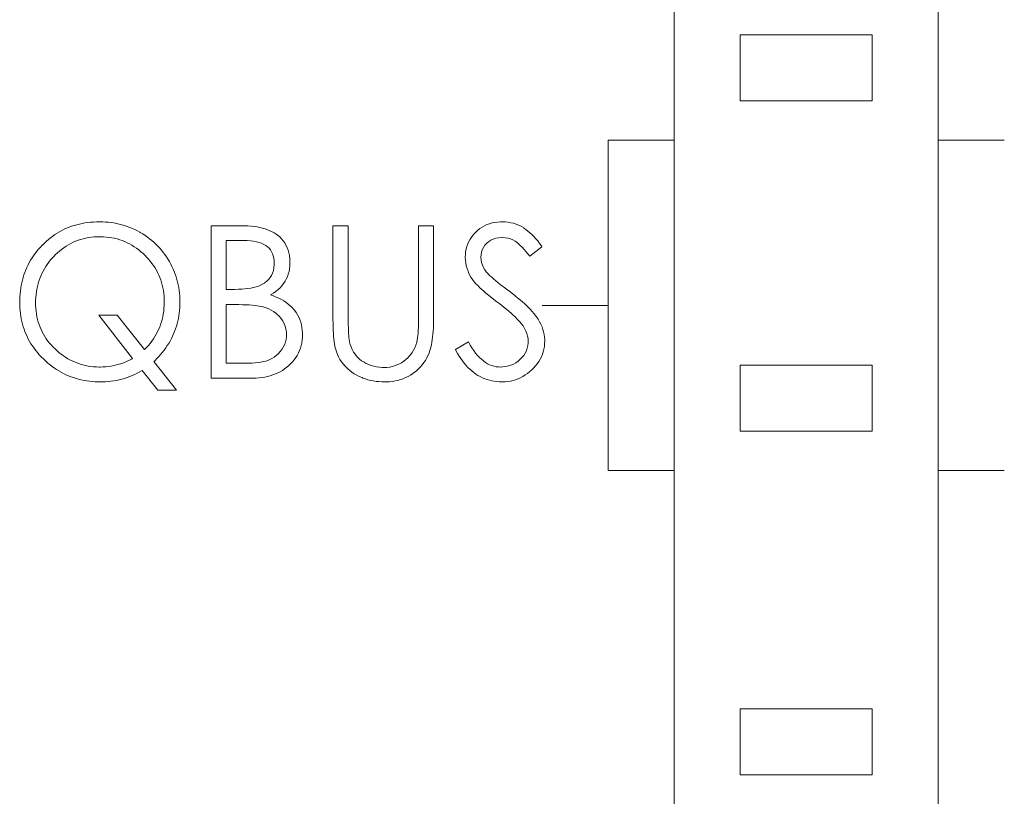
# Model space of a CAD drawing. Extents: x 0 to 866, y -1 to 607.
# Tile 15 of 39: x 357 to 365, y 298 to 304. Entities that reach past the tile are written whole.
import ezdxf

# ---------------------------------------------------------------- set-up
doc = ezdxf.new("R2010")
doc.units = 0
doc.header["$LTSCALE"] = 23.1
doc.header["$MEASUREMENT"] = 0
doc.layers.get('0').update_dxf_attribs({"linetype": 'CONTINUOUS'})

msp = doc.modelspace()

# ---------------------------------------------------------------- linework, layer by layer
at = {"lineweight": 5}
for p, q in [((362.2516, 343.3852), (362.2516, 286.1852)), ((364.2516, 286.1852), (364.2516, 343.3852)), ((363.7516, 303.8834), (362.7516, 303.8834)), ((362.7516, 303.8834), (362.7516, 303.3834)), ((363.7516, 303.3834), (363.7516, 303.8834)), ((362.7516, 303.3834), (363.7516, 303.3834)), ((361.7516, 303.0852), (362.2516, 303.0852)), ((361.7516, 303.0852), (361.7516, 300.5852)), ((364.2516, 303.0852), (364.7516, 303.0852)), ((357.6903, 302.4339), (357.6713, 302.4269)), ((357.7098, 302.4401), (357.6903, 302.4339)), ((357.7295, 302.4458), (357.7098, 302.4401)), ((357.7496, 302.4507), (357.7295, 302.4458)), ((357.7702, 302.4551), (357.7496, 302.4507)), ((357.7909, 302.4589), (357.7702, 302.4551)), ((357.812, 302.4618), (357.7909, 302.4589)), ((357.8335, 302.4643), (357.812, 302.4618)), ((357.8553, 302.466), (357.8335, 302.4643)), ((357.8775, 302.4671), (357.8553, 302.466)), ((357.8999, 302.4676), (357.8775, 302.4671)), ((357.9037, 302.4676), (357.8999, 302.4676)), ((357.9254, 302.4671), (357.9037, 302.4676)), ((357.9469, 302.4662), (357.9254, 302.4671)), ((357.9682, 302.4645), (357.9469, 302.4662)), ((357.9893, 302.462), (357.9682, 302.4645)), ((358.01, 302.4589), (357.9893, 302.462)), ((358.0308, 302.455), (358.01, 302.4589)), ((358.0512, 302.4504), (358.0308, 302.455)), ((358.0715, 302.4451), (358.0512, 302.4504)), ((358.0915, 302.4392), (358.0715, 302.4451)), ((358.1113, 302.4327), (358.0915, 302.4392)), ((358.1309, 302.4253), (358.1113, 302.4327)), ((358.9741, 302.4386), (358.7462, 302.4386)), ((358.7462, 302.4386), (358.7462, 301.2854)), ((359, 302.4383), (358.9741, 302.4386)), ((359.0248, 302.4372), (359, 302.4383)), ((359.0488, 302.4353), (359.0248, 302.4372)), ((359.0719, 302.4327), (359.0488, 302.4353)), ((359.094, 302.4292), (359.0719, 302.4327)), ((359.1152, 302.425), (359.094, 302.4292)), ((359.7846, 302.4386), (359.6691, 302.4386)), ((359.6691, 302.4386), (359.6691, 301.7297)), ((359.7846, 301.7157), (359.7846, 302.4386)), ((360.4313, 302.4386), (360.3174, 302.4386)), ((360.3174, 302.4386), (360.3174, 301.7431)), ((360.4313, 301.7431), (360.4313, 302.4386)), ((360.8165, 302.438), (360.7989, 302.4281)), ((360.8349, 302.4464), (360.8165, 302.438)), ((360.8539, 302.4534), (360.8349, 302.4464)), ((360.8739, 302.4589), (360.8539, 302.4534)), ((360.8945, 302.4631), (360.8739, 302.4589)), ((360.9158, 302.4659), (360.8945, 302.4631)), ((360.938, 302.4674), (360.9158, 302.4659)), ((360.9497, 302.4676), (360.938, 302.4674)), ((360.9721, 302.4668), (360.9497, 302.4676)), ((360.994, 302.4648), (360.9721, 302.4668)), ((361.0152, 302.4613), (360.994, 302.4648)), ((361.0356, 302.4567), (361.0152, 302.4613)), ((361.0554, 302.4506), (361.0356, 302.4567)), ((361.0745, 302.4429), (361.0554, 302.4506)), ((361.0927, 302.4342), (361.0745, 302.4429)), ((361.1103, 302.4239), (361.0927, 302.4342)), ((357.5471, 302.3598), (357.5308, 302.3477)), ((357.5638, 302.3714), (357.5471, 302.3598)), ((357.581, 302.3823), (357.5638, 302.3714)), ((357.5983, 302.3926), (357.581, 302.3823)), ((357.6161, 302.4021), (357.5983, 302.3926)), ((357.6342, 302.411), (357.6161, 302.4021)), ((357.6526, 302.4192), (357.6342, 302.411)), ((357.6713, 302.4269), (357.6526, 302.4192)), ((357.8605, 302.3534), (357.882, 302.3547)), ((357.882, 302.3547), (357.9037, 302.3551)), ((357.9037, 302.3551), (357.9112, 302.355)), ((357.9112, 302.355), (357.9325, 302.3544)), ((357.9325, 302.3544), (357.9537, 302.3528)), ((358.1503, 302.4172), (358.1309, 302.4253)), ((358.1694, 302.4085), (358.1503, 302.4172)), ((358.1885, 302.3991), (358.1694, 302.4085)), ((358.2072, 302.389), (358.1885, 302.3991)), ((358.2103, 302.3873), (358.2072, 302.389)), ((358.2287, 302.3762), (358.2103, 302.3873)), ((358.2466, 302.3647), (358.2287, 302.3762)), ((358.2641, 302.3525), (358.2466, 302.3647)), ((359.1357, 302.42), (359.1152, 302.425)), ((359.155, 302.4144), (359.1357, 302.42)), ((359.1736, 302.408), (359.155, 302.4144)), ((359.1912, 302.4008), (359.1736, 302.408)), ((359.2079, 302.3929), (359.1912, 302.4008)), ((359.2238, 302.3841), (359.2079, 302.3929)), ((359.2386, 302.3746), (359.2238, 302.3841)), ((359.2501, 302.3664), (359.2386, 302.3746)), ((359.2656, 302.3531), (359.2501, 302.3664)), ((360.7193, 302.3544), (360.7079, 302.3372)), ((360.7324, 302.3709), (360.7193, 302.3544)), ((360.7469, 302.3868), (360.7324, 302.3709)), ((360.7507, 302.3904), (360.7469, 302.3868)), ((360.766, 302.4044), (360.7507, 302.3904)), ((360.782, 302.4171), (360.766, 302.4044)), ((360.7989, 302.4281), (360.782, 302.4171)), ((361.115, 302.421), (361.1103, 302.4239)), ((361.1301, 302.41), (361.115, 302.421)), ((361.1451, 302.3982), (361.1301, 302.41)), ((361.1601, 302.3851), (361.1451, 302.3982)), ((361.1749, 302.371), (361.1601, 302.3851)), ((361.1896, 302.3561), (361.1749, 302.371)), ((361.2042, 302.3399), (361.1896, 302.3561)), ((357.4684, 302.292), (357.4537, 302.2764)), ((357.4688, 302.2924), (357.4684, 302.292)), ((357.4838, 302.3073), (357.4688, 302.2924)), ((357.4991, 302.3214), (357.4838, 302.3073)), ((357.5149, 302.3349), (357.4991, 302.3214)), ((357.5308, 302.3477), (357.5149, 302.3349)), ((357.6315, 302.2715), (357.6487, 302.2831)), ((357.6487, 302.2831), (357.6661, 302.2937)), ((357.6661, 302.2937), (357.6839, 302.3035)), ((357.6839, 302.3035), (357.7022, 302.3126)), ((357.7022, 302.3126), (357.7207, 302.3205)), ((357.7207, 302.3205), (357.7396, 302.3278)), ((357.7396, 302.3278), (357.7588, 302.3342)), ((357.7588, 302.3342), (357.7784, 302.3397)), ((357.7784, 302.3397), (357.7984, 302.3444)), ((357.7984, 302.3444), (357.8188, 302.3483)), ((357.8188, 302.3483), (357.8394, 302.3512)), ((357.8394, 302.3512), (357.8605, 302.3534)), ((357.9537, 302.3528), (357.9745, 302.3503)), ((357.9745, 302.3503), (357.9949, 302.347)), ((357.9949, 302.347), (358.015, 302.343)), ((358.015, 302.343), (358.0348, 302.338)), ((358.0348, 302.338), (358.0543, 302.3322)), ((358.0543, 302.3322), (358.0735, 302.3255)), ((358.0735, 302.3255), (358.0922, 302.318)), ((358.0922, 302.318), (358.1108, 302.3096)), ((358.1108, 302.3096), (358.1289, 302.3004)), ((358.1289, 302.3004), (358.1468, 302.2904)), ((358.1468, 302.2904), (358.1643, 302.2795)), ((358.1643, 302.2795), (358.1816, 302.2676)), ((358.281, 302.3399), (358.2641, 302.3525)), ((358.2973, 302.3266), (358.281, 302.3399)), ((358.3131, 302.3129), (358.2973, 302.3266)), ((358.3284, 302.2987), (358.3131, 302.3129)), ((358.343, 302.2839), (358.3284, 302.2987)), ((358.3572, 302.2684), (358.343, 302.2839)), ((358.8602, 302.3261), (358.9934, 302.3261)), ((358.8602, 301.9568), (358.8602, 302.3261)), ((358.9934, 302.3261), (359.0195, 302.3257)), ((359.0195, 302.3257), (359.0444, 302.3238)), ((359.0444, 302.3238), (359.0675, 302.321)), ((359.0675, 302.321), (359.0892, 302.3168)), ((359.0892, 302.3168), (359.1091, 302.3115)), ((359.1091, 302.3115), (359.1275, 302.3051)), ((359.1275, 302.3051), (359.1444, 302.2974)), ((359.1444, 302.2974), (359.1597, 302.2885)), ((359.1597, 302.2885), (359.1732, 302.2786)), ((359.2796, 302.3389), (359.2656, 302.3531)), ((359.2922, 302.3238), (359.2796, 302.3389)), ((359.3035, 302.3076), (359.2922, 302.3238)), ((359.3133, 302.2906), (359.3035, 302.3076)), ((359.3217, 302.2726), (359.3133, 302.2906)), ((360.6827, 302.282), (360.6774, 302.2623)), ((360.6895, 302.301), (360.6827, 302.282)), ((360.698, 302.3194), (360.6895, 302.301)), ((360.7079, 302.3372), (360.698, 302.3194)), ((360.8079, 302.2747), (360.8196, 302.2915)), ((360.8196, 302.2915), (360.8341, 302.3069)), ((360.8341, 302.3069), (360.8478, 302.3186)), ((360.8478, 302.3186), (360.8647, 302.3294)), ((360.8647, 302.3294), (360.8829, 302.3378)), ((360.8829, 302.3378), (360.9026, 302.3439)), ((360.9026, 302.3439), (360.9238, 302.3475)), ((360.9238, 302.3475), (360.9464, 302.3487)), ((360.9464, 302.3487), (360.9491, 302.3487)), ((360.9491, 302.3487), (360.9714, 302.3473)), ((360.9714, 302.3473), (360.9926, 302.3439)), ((360.9926, 302.3439), (361.0125, 302.3383)), ((361.0125, 302.3383), (361.0313, 302.3305)), ((361.0313, 302.3305), (361.0489, 302.3205)), ((361.0489, 302.3205), (361.0653, 302.3085)), ((361.0653, 302.3085), (361.0721, 302.3027)), ((361.0721, 302.3027), (361.0868, 302.2893)), ((361.0868, 302.2893), (361.1014, 302.275)), ((361.1582, 302.2073), (361.2513, 302.2796)), ((361.2187, 302.3227), (361.2042, 302.3399)), ((361.2331, 302.3044), (361.2187, 302.3227)), ((361.2473, 302.2853), (361.2331, 302.3044)), ((361.2513, 302.2796), (361.2473, 302.2853)), ((357.4019, 302.2113), (357.3907, 302.1943)), ((357.4139, 302.228), (357.4019, 302.2113)), ((357.4266, 302.2446), (357.4139, 302.228)), ((357.4398, 302.2606), (357.4266, 302.2446)), ((357.4537, 302.2764), (357.4398, 302.2606)), ((357.5454, 302.195), (357.5602, 302.2106)), ((357.5602, 302.2106), (357.5668, 302.2171)), ((357.5668, 302.2171), (357.5824, 302.2319)), ((357.5824, 302.2319), (357.5985, 302.246)), ((357.5985, 302.246), (357.6148, 302.2592)), ((357.6148, 302.2592), (357.6315, 302.2715)), ((358.1816, 302.2676), (358.1985, 302.255)), ((358.1985, 302.255), (358.215, 302.2416)), ((358.215, 302.2416), (358.2312, 302.2272)), ((358.2312, 302.2272), (358.2471, 302.2121)), ((358.2471, 302.2121), (358.2577, 302.2014)), ((358.371, 302.2527), (358.3572, 302.2684)), ((358.3841, 302.2361), (358.371, 302.2527)), ((358.3967, 302.2193), (358.3841, 302.2361)), ((358.4087, 302.2018), (358.3967, 302.2193)), ((359.1732, 302.2786), (359.1852, 302.2673)), ((359.1852, 302.2673), (359.1957, 302.255)), ((359.1957, 302.255), (359.2044, 302.2414)), ((359.2044, 302.2414), (359.2116, 302.2266)), ((359.2116, 302.2266), (359.2172, 302.2107)), ((359.2172, 302.2107), (359.2213, 302.1937)), ((359.3287, 302.2538), (359.3217, 302.2726)), ((359.3345, 302.234), (359.3287, 302.2538)), ((359.3387, 302.2131), (359.3345, 302.234)), ((359.3415, 302.1914), (359.3387, 302.2131)), ((360.6711, 302.221), (360.6704, 302.1993)), ((360.6735, 302.2419), (360.6711, 302.221)), ((360.6774, 302.2623), (360.6735, 302.2419)), ((360.7892, 302.2024), (360.7898, 302.2163)), ((360.7898, 302.2163), (360.7929, 302.2371)), ((360.7929, 302.2371), (360.799, 302.2566)), ((360.799, 302.2566), (360.8079, 302.2747)), ((361.1014, 302.275), (361.1158, 302.2595)), ((361.1158, 302.2595), (361.1301, 302.2432)), ((361.1301, 302.2432), (361.1443, 302.2257)), ((361.1443, 302.2257), (361.1582, 302.2073)), ((357.3606, 302.1413), (357.3519, 302.1231)), ((357.37, 302.1592), (357.3606, 302.1413)), ((357.3799, 302.1769), (357.37, 302.1592)), ((357.3907, 302.1943), (357.3799, 302.1769)), ((357.4944, 302.129), (357.506, 302.146)), ((357.506, 302.146), (357.5183, 302.1627)), ((357.5183, 302.1627), (357.5315, 302.1791)), ((357.5315, 302.1791), (357.5454, 302.195)), ((358.2577, 302.2014), (358.2722, 302.1858)), ((358.2722, 302.1858), (358.2858, 302.1695)), ((358.2858, 302.1695), (358.2986, 302.1532)), ((358.2986, 302.1532), (358.3106, 302.1363)), ((358.3106, 302.1363), (358.3218, 302.119)), ((358.4202, 302.1837), (358.4087, 302.2018)), ((358.4301, 302.1672), (358.4202, 302.1837)), ((358.4404, 302.1485), (358.4301, 302.1672)), ((358.45, 302.1298), (358.4404, 302.1485)), ((359.2213, 302.1937), (359.2236, 302.1753)), ((359.2241, 302.1424), (359.2221, 302.1201)), ((359.2236, 302.1753), (359.2246, 302.156)), ((359.2246, 302.156), (359.2241, 302.1424)), ((359.3401, 302.1129), (359.3425, 302.1341)), ((359.3431, 302.1688), (359.3415, 302.1914)), ((359.3425, 302.1341), (359.3432, 302.156)), ((359.3432, 302.156), (359.3431, 302.1688)), ((360.6704, 302.1993), (360.6704, 302.1984)), ((360.6704, 302.1984), (360.6713, 302.1775)), ((360.6713, 302.1775), (360.6738, 302.1566)), ((360.6738, 302.1566), (360.678, 302.136)), ((360.678, 302.136), (360.6838, 302.1154)), ((360.7903, 302.1805), (360.7892, 302.2024)), ((360.7939, 302.1596), (360.7903, 302.1805)), ((360.7998, 302.1399), (360.7939, 302.1596)), ((360.8081, 302.1212), (360.7998, 302.1399)), ((357.3294, 302.0663), (357.3233, 302.0468)), ((357.3363, 302.0855), (357.3294, 302.0663)), ((357.3438, 302.1043), (357.3363, 302.0855)), ((357.3519, 302.1231), (357.3438, 302.1043)), ((357.4487, 302.0384), (357.4562, 302.0572)), ((357.4562, 302.0572), (357.4645, 302.0758)), ((357.4645, 302.0758), (357.4737, 302.0939)), ((357.4737, 302.0939), (357.4837, 302.1117)), ((357.4837, 302.1117), (357.4944, 302.129)), ((358.3218, 302.119), (358.3321, 302.1015)), ((358.3321, 302.1015), (358.3416, 302.0836)), ((358.3416, 302.0836), (358.3502, 302.0652)), ((358.3502, 302.0652), (358.3582, 302.0466)), ((358.4588, 302.1106), (358.45, 302.1298)), ((358.467, 302.0912), (358.4588, 302.1106)), ((358.4745, 302.0717), (358.467, 302.0912)), ((358.4812, 302.0521), (358.4745, 302.0717)), ((359.2035, 302.0618), (359.1934, 302.0454)), ((359.2116, 302.0797), (359.2035, 302.0618)), ((359.2178, 302.0992), (359.2116, 302.0797)), ((359.2221, 302.1201), (359.2178, 302.0992)), ((359.3236, 302.0526), (359.3306, 302.0721)), ((359.3306, 302.0721), (359.3362, 302.0922)), ((359.3362, 302.0922), (359.3401, 302.1129)), ((360.6838, 302.1154), (360.6913, 302.0948)), ((360.6913, 302.0948), (360.6952, 302.085)), ((360.6952, 302.085), (360.7037, 302.0663)), ((360.7037, 302.0663), (360.7139, 302.0482)), ((360.8187, 302.1037), (360.8081, 302.1212)), ((360.8293, 302.09), (360.8187, 302.1037)), ((360.8371, 302.0809), (360.8293, 302.09)), ((360.8464, 302.071), (360.8371, 302.0809)), ((360.8577, 302.06), (360.8464, 302.071)), ((360.8705, 302.0482), (360.8577, 302.06)), ((357.3088, 301.9863), (357.3052, 301.9655)), ((357.313, 302.0067), (357.3088, 301.9863)), ((357.3179, 302.027), (357.313, 302.0067)), ((357.3233, 302.0468), (357.3179, 302.027)), ((357.4309, 301.9796), (357.4361, 301.9995)), ((357.4361, 301.9995), (357.442, 302.0192)), ((357.442, 302.0192), (357.4487, 302.0384)), ((358.3582, 302.0466), (358.3652, 302.0276)), ((358.3652, 302.0276), (358.3713, 302.0081)), ((358.3713, 302.0081), (358.3767, 301.9883)), ((358.3767, 301.9883), (358.3812, 301.9682)), ((358.4873, 302.032), (358.4812, 302.0521)), ((358.4926, 302.0119), (358.4873, 302.032)), ((358.4973, 301.9914), (358.4926, 302.0119)), ((358.5012, 301.9707), (358.4973, 301.9914)), ((359.1041, 301.9821), (359.0864, 301.9761)), ((359.1208, 301.9888), (359.1041, 301.9821)), ((359.1361, 301.9963), (359.1208, 301.9888)), ((359.1502, 302.0047), (359.1361, 301.9963)), ((359.1506, 302.005), (359.1502, 302.0047)), ((359.1668, 302.0168), (359.1506, 302.005)), ((359.181, 302.0304), (359.1668, 302.0168)), ((359.1934, 302.0454), (359.181, 302.0304)), ((359.2687, 301.969), (359.2824, 301.9843)), ((359.2824, 301.9843), (359.295, 302.0005)), ((359.295, 302.0005), (359.3063, 302.0178)), ((359.3063, 302.0178), (359.3149, 302.0335)), ((359.3149, 302.0335), (359.3236, 302.0526)), ((360.7139, 302.0482), (360.7256, 302.0306)), ((360.7256, 302.0306), (360.739, 302.0134)), ((360.739, 302.0134), (360.7538, 301.9969)), ((360.7538, 301.9969), (360.7594, 301.9908)), ((360.7594, 301.9908), (360.7699, 301.9802)), ((360.885, 302.0354), (360.8705, 302.0482)), ((360.901, 302.0218), (360.885, 302.0354)), ((360.919, 302.0073), (360.901, 302.0218)), ((360.9385, 301.9917), (360.919, 302.0073)), ((360.9597, 301.9754), (360.9385, 301.9917)), ((357.2999, 301.9231), (357.2984, 301.9014)), ((357.3023, 301.9445), (357.2999, 301.9231)), ((357.3052, 301.9655), (357.3023, 301.9445)), ((357.4188, 301.8963), (357.4207, 301.9177)), ((357.4207, 301.9177), (357.4233, 301.9387)), ((357.4233, 301.9387), (357.4267, 301.9593)), ((357.4267, 301.9593), (357.4309, 301.9796)), ((358.3812, 301.9682), (358.385, 301.9478)), ((358.385, 301.9478), (358.3878, 301.9269)), ((358.3878, 301.9269), (358.39, 301.9056)), ((358.5045, 301.9499), (358.5012, 301.9707)), ((358.507, 301.9287), (358.5045, 301.9499)), ((358.5088, 301.9074), (358.507, 301.9287)), ((358.5099, 301.8858), (358.5088, 301.9074)), ((358.926, 301.9568), (358.8602, 301.9568)), ((358.9527, 301.9571), (358.926, 301.9568)), ((358.9781, 301.9584), (358.9527, 301.9571)), ((359.0023, 301.9602), (358.9781, 301.9584)), ((359.0252, 301.963), (359.0023, 301.9602)), ((359.0469, 301.9666), (359.0252, 301.963)), ((359.0672, 301.971), (359.0469, 301.9666)), ((359.0864, 301.9761), (359.0672, 301.971)), ((359.1955, 301.915), (359.2004, 301.9177)), ((359.218, 301.9072), (359.1955, 301.915)), ((359.2004, 301.9177), (359.2194, 301.929)), ((359.2394, 301.8986), (359.218, 301.9072)), ((359.2194, 301.929), (359.237, 301.9414)), ((359.237, 301.9414), (359.2536, 301.9546)), ((359.2536, 301.9546), (359.2687, 301.969)), ((360.7699, 301.9802), (360.7819, 301.9687)), ((360.7819, 301.9687), (360.7954, 301.9562)), ((360.7954, 301.9562), (360.8106, 301.9429)), ((360.8106, 301.9429), (360.8273, 301.9289)), ((360.8273, 301.9289), (360.8455, 301.9138)), ((360.8455, 301.9138), (360.8867, 301.8812)), ((360.9826, 301.9582), (360.9597, 301.9754)), ((361.0072, 301.94), (360.9826, 301.9582)), ((361.0107, 301.9375), (361.0072, 301.94)), ((361.0311, 301.9219), (361.0107, 301.9375)), ((361.0508, 301.9064), (361.0311, 301.9219)), ((361.0696, 301.8911), (361.0508, 301.9064)), ((357.2974, 301.8794), (357.2971, 301.8571)), ((357.2971, 301.8571), (357.2973, 301.8395)), ((357.2973, 301.8395), (357.2982, 301.8178)), ((357.2984, 301.9014), (357.2974, 301.8794)), ((357.4175, 301.8571), (357.4177, 301.8745)), ((357.4178, 301.8348), (357.4175, 301.8571)), ((357.4177, 301.8745), (357.4188, 301.8963)), ((357.4191, 301.8128), (357.4178, 301.8348)), ((358.3909, 301.8336), (358.3895, 301.8121)), ((358.39, 301.9056), (358.3912, 301.884)), ((358.3915, 301.8554), (358.3909, 301.8336)), ((358.3912, 301.884), (358.3915, 301.862)), ((358.3915, 301.862), (358.3915, 301.8554)), ((358.509, 301.8191), (358.5101, 301.8405)), ((358.5104, 301.864), (358.5099, 301.8858)), ((358.5101, 301.8405), (358.5104, 301.862)), ((358.5104, 301.862), (358.5104, 301.864)), ((358.8602, 301.8411), (358.9263, 301.8411)), ((358.8602, 301.3978), (358.8602, 301.8411)), ((358.9263, 301.8411), (358.9561, 301.8409)), ((358.9561, 301.8409), (358.9841, 301.8405)), ((358.9841, 301.8405), (359.0101, 301.8397)), ((359.0101, 301.8397), (359.0341, 301.8384)), ((359.0341, 301.8384), (359.0563, 301.837)), ((359.0563, 301.837), (359.0764, 301.8353)), ((359.0764, 301.8353), (359.0946, 301.8331)), ((359.0946, 301.8331), (359.111, 301.8308)), ((359.2598, 301.8894), (359.2394, 301.8986)), ((359.279, 301.8794), (359.2598, 301.8894)), ((359.2972, 301.8687), (359.279, 301.8794)), ((359.3145, 301.8573), (359.2972, 301.8687)), ((359.3306, 301.8451), (359.3145, 301.8573)), ((359.3457, 301.8323), (359.3306, 301.8451)), ((359.3598, 301.8188), (359.3457, 301.8323)), ((360.8867, 301.8812), (360.9096, 301.8635)), ((360.9096, 301.8635), (360.9241, 301.8526)), ((360.9241, 301.8526), (360.9453, 301.8364)), ((360.9453, 301.8364), (360.9654, 301.8205)), ((361.0876, 301.876), (361.0696, 301.8911)), ((361.1046, 301.8612), (361.0876, 301.876)), ((361.1209, 301.8464), (361.1046, 301.8612)), ((361.1362, 301.8319), (361.1209, 301.8464)), ((361.1507, 301.8174), (361.1362, 301.8319)), ((361.7516, 301.8352), (361.2516, 301.8352)), ((357.2982, 301.8178), (357.2998, 301.7963)), ((357.2998, 301.7963), (357.3021, 301.7753)), ((357.3021, 301.7753), (357.3049, 301.7544)), ((357.4211, 301.7913), (357.4191, 301.8128)), ((357.4241, 301.7703), (357.4211, 301.7913)), ((357.4278, 301.7497), (357.4241, 301.7703)), ((358.0353, 301.7608), (357.8957, 301.7608)), ((357.8957, 301.7608), (358.1524, 301.4346)), ((358.2423, 301.5006), (358.0353, 301.7608)), ((358.3842, 301.7701), (358.3803, 301.7497)), ((358.3872, 301.7909), (358.3842, 301.7701)), ((358.3895, 301.8121), (358.3872, 301.7909)), ((358.5021, 301.7567), (358.5051, 301.7771)), ((358.5051, 301.7771), (358.5074, 301.798)), ((358.5074, 301.798), (358.509, 301.8191)), ((359.111, 301.8308), (359.1254, 301.8281)), ((359.1254, 301.8281), (359.1378, 301.825)), ((359.1378, 301.825), (359.1414, 301.8239)), ((359.1414, 301.8239), (359.1625, 301.8169)), ((359.1625, 301.8169), (359.1824, 301.8088)), ((359.1824, 301.8088), (359.2013, 301.7993)), ((359.2013, 301.7993), (359.2191, 301.7887)), ((359.2191, 301.7887), (359.2358, 301.7768)), ((359.2358, 301.7768), (359.2451, 301.7689)), ((359.2451, 301.7689), (359.2609, 301.7539)), ((359.3727, 301.8044), (359.3598, 301.8188)), ((359.3769, 301.7993), (359.3727, 301.8044)), ((359.3893, 301.7826), (359.3769, 301.7993)), ((359.4002, 301.7651), (359.3893, 301.7826)), ((359.4097, 301.747), (359.4002, 301.7651)), ((360.9654, 301.8205), (360.9843, 301.8052)), ((360.9843, 301.8052), (361.0021, 301.7902)), ((361.0021, 301.7902), (361.0188, 301.7757)), ((361.0188, 301.7757), (361.0342, 301.7617)), ((361.0342, 301.7617), (361.0484, 301.7481)), ((361.1645, 301.8032), (361.1507, 301.8174)), ((361.1774, 301.7891), (361.1645, 301.8032)), ((361.1892, 301.7753), (361.1774, 301.7891)), ((361.2005, 301.7615), (361.1892, 301.7753)), ((361.2097, 301.7495), (361.2005, 301.7615)), ((357.3049, 301.7544), (357.3087, 301.7339)), ((357.3087, 301.7339), (357.3129, 301.7137)), ((357.3129, 301.7137), (357.318, 301.6938)), ((357.318, 301.6938), (357.3236, 301.6742)), ((357.4324, 301.7294), (357.4278, 301.7497)), ((357.4378, 301.7094), (357.4324, 301.7294)), ((357.444, 301.6901), (357.4378, 301.7094)), ((357.4511, 301.6711), (357.444, 301.6901)), ((358.3639, 301.6904), (358.3569, 301.6714)), ((358.3702, 301.7098), (358.3639, 301.6904)), ((358.3756, 301.7296), (358.3702, 301.7098)), ((358.3803, 301.7497), (358.3756, 301.7296)), ((358.4836, 301.6772), (358.4892, 301.6967)), ((358.4892, 301.6967), (358.4942, 301.7165)), ((358.4942, 301.7165), (358.4984, 301.7364)), ((358.4984, 301.7364), (358.5021, 301.7567)), ((359.2609, 301.7539), (359.2746, 301.7378)), ((359.2746, 301.7378), (359.2866, 301.7208)), ((359.2866, 301.7208), (359.2968, 301.7029)), ((359.2968, 301.7029), (359.2997, 301.6967)), ((359.2997, 301.6967), (359.3075, 301.677)), ((359.4179, 301.7283), (359.4097, 301.747)), ((359.4247, 301.7088), (359.4179, 301.7283)), ((359.43, 301.6889), (359.4247, 301.7088)), ((359.434, 301.6681), (359.43, 301.6889)), ((359.6691, 301.7297), (359.6694, 301.7009)), ((359.6694, 301.7009), (359.67, 301.6737)), ((359.7849, 301.6901), (359.7846, 301.7157)), ((359.7856, 301.6664), (359.7849, 301.6901)), ((360.3169, 301.6971), (360.3162, 301.6712)), ((360.3174, 301.7431), (360.3169, 301.6971)), ((360.4294, 301.6655), (360.4305, 301.6903)), ((360.4305, 301.6903), (360.4311, 301.7161)), ((360.4311, 301.7161), (360.4313, 301.7431)), ((361.0484, 301.7481), (361.0617, 301.7349)), ((361.0617, 301.7349), (361.0735, 301.7222)), ((361.0735, 301.7222), (361.0844, 301.7099)), ((361.0844, 301.7099), (361.0941, 301.6982)), ((361.0941, 301.6982), (361.1077, 301.6795)), ((361.2223, 301.7308), (361.2097, 301.7495)), ((361.2335, 301.7119), (361.2223, 301.7308)), ((361.2434, 301.6929), (361.2335, 301.7119)), ((361.2518, 301.6736), (361.2434, 301.6929)), ((357.3236, 301.6742), (357.33, 301.6549)), ((357.33, 301.6549), (357.3371, 301.6358)), ((357.3371, 301.6358), (357.3449, 301.6173)), ((357.3449, 301.6173), (357.3533, 301.5989)), ((357.4589, 301.6525), (357.4511, 301.6711)), ((357.4676, 301.6343), (357.4589, 301.6525)), ((357.4771, 301.6165), (357.4676, 301.6343)), ((357.4876, 301.5992), (357.4771, 301.6165)), ((358.331, 301.6165), (358.3207, 301.5989)), ((358.3404, 301.6344), (358.331, 301.6165)), ((358.3491, 301.6527), (358.3404, 301.6344)), ((358.3569, 301.6714), (358.3491, 301.6527)), ((358.4542, 301.6018), (358.4627, 301.6204)), ((358.4627, 301.6204), (358.4701, 301.6389)), ((358.4701, 301.6389), (358.4772, 301.658)), ((358.4772, 301.658), (358.4836, 301.6772)), ((359.3075, 301.677), (359.3131, 301.6567)), ((359.3131, 301.6567), (359.3164, 301.636)), ((359.3164, 301.636), (359.3175, 301.6146)), ((359.3175, 301.6146), (359.3169, 301.5976)), ((359.4367, 301.6467), (359.434, 301.6681)), ((359.4378, 301.6246), (359.4367, 301.6467)), ((359.4373, 301.5942), (359.4379, 301.6162)), ((359.4379, 301.6162), (359.4378, 301.6246)), ((359.67, 301.6737), (359.6709, 301.6481)), ((359.6709, 301.6481), (359.6722, 301.6241)), ((359.6722, 301.6241), (359.6737, 301.6017)), ((359.7863, 301.6444), (359.7856, 301.6664)), ((359.7873, 301.6244), (359.7863, 301.6444)), ((359.7885, 301.6062), (359.7873, 301.6244)), ((360.3137, 301.6258), (360.3119, 301.6062)), ((360.3151, 301.6475), (360.3137, 301.6258)), ((360.3162, 301.6712), (360.3151, 301.6475)), ((360.4235, 301.5967), (360.426, 301.6187)), ((360.426, 301.6187), (360.4278, 301.6414)), ((360.4278, 301.6414), (360.4294, 301.6655)), ((361.1077, 301.6795), (361.1197, 301.6603)), ((361.1197, 301.6603), (361.1295, 301.641)), ((361.1295, 301.641), (361.1372, 301.6219)), ((361.1372, 301.6219), (361.1426, 301.6028)), ((361.2587, 301.6541), (361.2518, 301.6736)), ((361.2641, 301.6343), (361.2587, 301.6541)), ((361.2683, 301.6143), (361.2641, 301.6343)), ((361.271, 301.5942), (361.2683, 301.6143)), ((357.3533, 301.5989), (357.3623, 301.5808)), ((357.3623, 301.5808), (357.3721, 301.5628)), ((357.3721, 301.5628), (357.3826, 301.5454)), ((357.3826, 301.5454), (357.3938, 301.5282)), ((357.4986, 301.5822), (357.4876, 301.5992)), ((357.5106, 301.5656), (357.4986, 301.5822)), ((357.5236, 301.5496), (357.5106, 301.5656)), ((357.5372, 301.5338), (357.5236, 301.5496)), ((357.5517, 301.5185), (357.5372, 301.5338)), ((358.2852, 301.5482), (358.2716, 301.532)), ((358.2978, 301.5647), (358.2852, 301.5482)), ((358.3097, 301.5815), (358.2978, 301.5647)), ((358.3207, 301.5989), (358.3097, 301.5815)), ((358.4145, 301.5309), (358.4254, 301.5482)), ((358.4254, 301.5482), (358.4357, 301.5658)), ((358.4357, 301.5658), (358.4453, 301.5837)), ((358.4453, 301.5837), (358.4542, 301.6018)), ((359.3018, 301.5374), (359.2922, 301.5187)), ((359.3089, 301.5567), (359.3018, 301.5374)), ((359.3141, 301.5769), (359.3089, 301.5567)), ((359.3169, 301.5976), (359.3141, 301.5769)), ((359.4278, 301.532), (359.4323, 301.5521)), ((359.4323, 301.5521), (359.4354, 301.5728)), ((359.4354, 301.5728), (359.4373, 301.5942)), ((359.6737, 301.6017), (359.6756, 301.5808)), ((359.6756, 301.5808), (359.6778, 301.5616)), ((359.6778, 301.5616), (359.6804, 301.544)), ((359.6804, 301.544), (359.6832, 301.5279)), ((359.7901, 301.5898), (359.7885, 301.6062)), ((359.791, 301.5809), (359.7901, 301.5898)), ((359.7938, 301.5605), (359.791, 301.5809)), ((359.7987, 301.5405), (359.7938, 301.5605)), ((359.8057, 301.5207), (359.7987, 301.5405)), ((360.2963, 301.5341), (360.2882, 301.5146)), ((360.3029, 301.5543), (360.2963, 301.5341)), ((360.3045, 301.56), (360.3029, 301.5543)), ((360.3073, 301.5733), (360.3045, 301.56)), ((360.3098, 301.5887), (360.3073, 301.5733)), ((360.3119, 301.6062), (360.3098, 301.5887)), ((360.4097, 301.5192), (360.4138, 301.5371)), ((360.4138, 301.5371), (360.4175, 301.556)), ((360.4175, 301.556), (360.4207, 301.5759)), ((360.4207, 301.5759), (360.4235, 301.5967)), ((360.6945, 301.5585), (360.5966, 301.5006)), ((360.7076, 301.5351), (360.6945, 301.5585)), ((360.7212, 301.5132), (360.7076, 301.5351)), ((361.1426, 301.6028), (361.1459, 301.5837)), ((361.1467, 301.5516), (361.1442, 301.5307)), ((361.1459, 301.5837), (361.147, 301.5649)), ((361.147, 301.5649), (361.1467, 301.5516)), ((361.2694, 301.5248), (361.2716, 301.5454)), ((361.2721, 301.5737), (361.271, 301.5942)), ((361.2716, 301.5454), (361.2722, 301.5664)), ((361.2722, 301.5664), (361.2721, 301.5737)), ((357.3938, 301.5282), (357.4057, 301.5114)), ((357.4057, 301.5114), (357.4182, 301.4948)), ((357.4182, 301.4948), (357.4314, 301.4785)), ((357.4314, 301.4785), (357.4453, 301.4625)), ((357.4453, 301.4625), (357.46, 301.4468)), ((357.562, 301.5086), (357.5517, 301.5185)), ((357.5779, 301.4937), (357.562, 301.5086)), ((357.5942, 301.4797), (357.5779, 301.4937)), ((357.6108, 301.4664), (357.5942, 301.4797)), ((357.6278, 301.4541), (357.6108, 301.4664)), ((358.2574, 301.516), (358.2423, 301.5006)), ((358.2716, 301.532), (358.2574, 301.516)), ((358.3499, 301.448), (358.3641, 301.4641)), ((358.3641, 301.4641), (358.3777, 301.4803)), ((358.3777, 301.4803), (358.3906, 301.4969)), ((358.3906, 301.4969), (358.4029, 301.5137)), ((358.4029, 301.5137), (358.4145, 301.5309)), ((359.255, 301.4697), (359.2395, 301.4557)), ((359.2693, 301.4855), (359.255, 301.4697)), ((359.2807, 301.5006), (359.2693, 301.4855)), ((359.2922, 301.5187), (359.2807, 301.5006)), ((359.3974, 301.4574), (359.4069, 301.4752)), ((359.4069, 301.4752), (359.4151, 301.4934)), ((359.4151, 301.4934), (359.4222, 301.5125)), ((359.4222, 301.5125), (359.4278, 301.532)), ((359.6832, 301.5279), (359.6864, 301.5134)), ((359.6864, 301.5134), (359.69, 301.5006)), ((359.69, 301.5006), (359.6951, 301.4836)), ((359.6951, 301.4836), (359.7026, 301.4643)), ((359.7026, 301.4643), (359.7115, 301.4454)), ((359.8146, 301.5014), (359.8057, 301.5207)), ((359.8256, 301.4824), (359.8146, 301.5014)), ((359.8295, 301.4764), (359.8256, 301.4824)), ((359.8412, 301.4596), (359.8295, 301.4764)), ((359.8547, 301.444), (359.8412, 301.4596)), ((360.2547, 301.4604), (360.251, 301.4557)), ((360.2673, 301.4778), (360.2547, 301.4604)), ((360.2786, 301.4959), (360.2673, 301.4778)), ((360.2882, 301.5146), (360.2786, 301.4959)), ((360.3881, 301.4557), (360.396, 301.4749)), ((360.396, 301.4749), (360.4002, 301.4866)), ((360.4002, 301.4866), (360.4051, 301.5023)), ((360.4051, 301.5023), (360.4097, 301.5192)), ((360.5966, 301.5006), (360.6003, 301.4934)), ((360.6003, 301.4934), (360.612, 301.4724)), ((360.612, 301.4724), (360.624, 301.4524)), ((360.7349, 301.493), (360.7212, 301.5132)), ((360.749, 301.4742), (360.7349, 301.493)), ((360.7632, 301.4571), (360.749, 301.4742)), ((361.1241, 301.4736), (361.113, 301.4565)), ((361.1329, 301.4917), (361.1241, 301.4736)), ((361.1397, 301.5107), (361.1329, 301.4917)), ((361.1442, 301.5307), (361.1397, 301.5107)), ((361.2471, 301.4473), (361.2548, 301.4658)), ((361.2548, 301.4658), (361.261, 301.485)), ((361.261, 301.485), (361.266, 301.5047)), ((361.266, 301.5047), (361.2694, 301.5248)), ((357.46, 301.4468), (357.4793, 301.4275)), ((357.4793, 301.4275), (357.4947, 301.4129)), ((357.4947, 301.4129), (357.5105, 301.3991)), ((357.5105, 301.3991), (357.5266, 301.3858)), ((357.5266, 301.3858), (357.5429, 301.3732)), ((357.6451, 301.4426), (357.6278, 301.4541)), ((357.6627, 301.4318), (357.6451, 301.4426)), ((357.6806, 301.422), (357.6627, 301.4318)), ((357.6989, 301.4129), (357.6806, 301.422)), ((357.7176, 301.4048), (357.6989, 301.4129)), ((357.7365, 301.3974), (357.7176, 301.4048)), ((357.7558, 301.391), (357.7365, 301.3974)), ((357.7753, 301.3852), (357.7558, 301.391)), ((357.7953, 301.3804), (357.7753, 301.3852)), ((358.0313, 301.3847), (358.0108, 301.3799)), ((358.0512, 301.3903), (358.0313, 301.3847)), ((358.0712, 301.3969), (358.0512, 301.3903)), ((358.0907, 301.4044), (358.0712, 301.3969)), ((358.11, 301.4128), (358.0907, 301.4044)), ((358.129, 301.422), (358.11, 301.4128)), ((358.1479, 301.4321), (358.129, 301.422)), ((358.1524, 301.4346), (358.1479, 301.4321)), ((358.3129, 301.4106), (358.3193, 301.4167)), ((358.4831, 301.1938), (358.3129, 301.4106)), ((358.3193, 301.4167), (358.3349, 301.4323)), ((358.3349, 301.4323), (358.3499, 301.448)), ((359.0031, 301.3978), (358.8602, 301.3978)), ((359.0304, 301.3981), (359.0031, 301.3978)), ((359.0561, 301.3991), (359.0304, 301.3981)), ((359.0801, 301.4008), (359.0561, 301.3991)), ((359.1026, 301.4031), (359.0801, 301.4008)), ((359.1232, 301.4061), (359.1026, 301.4031)), ((359.1422, 301.4098), (359.1232, 301.4061)), ((359.1597, 301.4142), (359.1422, 301.4098)), ((359.1753, 301.4192), (359.1597, 301.4142)), ((359.186, 301.4234), (359.1753, 301.4192)), ((359.2051, 301.4324), (359.186, 301.4234)), ((359.223, 301.4432), (359.2051, 301.4324)), ((359.2395, 301.4557), (359.223, 301.4432)), ((359.3336, 301.38), (359.3468, 301.3925)), ((359.3468, 301.3925), (359.3613, 301.4078)), ((359.3613, 301.4078), (359.3746, 301.4237)), ((359.3746, 301.4237), (359.3866, 301.4402)), ((359.3866, 301.4402), (359.3974, 301.4574)), ((359.7115, 301.4454), (359.7216, 301.427)), ((359.7216, 301.427), (359.7333, 301.4092)), ((359.7333, 301.4092), (359.7461, 301.3919)), ((359.7461, 301.3919), (359.7604, 301.3752)), ((359.8696, 301.4296), (359.8547, 301.444)), ((359.8862, 301.4167), (359.8696, 301.4296)), ((359.9044, 301.405), (359.8862, 301.4167)), ((359.9209, 301.3961), (359.9044, 301.405)), ((359.9393, 301.3875), (359.9209, 301.3961)), ((359.9585, 301.3805), (359.9393, 301.3875)), ((360.1589, 301.3869), (360.1394, 301.3793)), ((360.1681, 301.3913), (360.1589, 301.3869)), ((360.187, 301.4013), (360.1681, 301.3913)), ((360.2048, 301.4126), (360.187, 301.4013)), ((360.2213, 301.4254), (360.2048, 301.4126)), ((360.2368, 301.4398), (360.2213, 301.4254)), ((360.251, 301.4557), (360.2368, 301.4398)), ((360.331, 301.3701), (360.3447, 301.386)), ((360.3447, 301.386), (360.3573, 301.4023)), ((360.3573, 301.4023), (360.3687, 301.4195)), ((360.3687, 301.4195), (360.379, 301.4373)), ((360.379, 301.4373), (360.3881, 301.4557)), ((360.624, 301.4524), (360.6365, 301.4332)), ((360.6365, 301.4332), (360.6495, 301.4151)), ((360.6495, 301.4151), (360.6627, 301.398)), ((360.6627, 301.398), (360.6764, 301.3818)), ((360.7778, 301.4413), (360.7632, 301.4571)), ((360.7926, 301.4273), (360.7778, 301.4413)), ((360.8076, 301.4147), (360.7926, 301.4273)), ((360.823, 301.4036), (360.8076, 301.4147)), ((360.8386, 301.3941), (360.823, 301.4036)), ((360.8545, 301.386), (360.8386, 301.3941)), ((360.8708, 301.3796), (360.8545, 301.386)), ((361.0352, 301.3914), (361.0166, 301.3833)), ((361.0531, 301.4014), (361.0352, 301.3914)), ((361.0701, 301.4131), (361.0531, 301.4014)), ((361.0844, 301.4251), (361.0701, 301.4131)), ((361.0999, 301.4402), (361.0844, 301.4251)), ((361.113, 301.4565), (361.0999, 301.4402)), ((361.2024, 301.3775), (361.2156, 301.3942)), ((361.2156, 301.3942), (361.2276, 301.4114)), ((361.2276, 301.4114), (361.2381, 301.429)), ((361.2381, 301.429), (361.2471, 301.4473)), ((357.5429, 301.3732), (357.5595, 301.3612)), ((357.5595, 301.3612), (357.5765, 301.3499)), ((357.5765, 301.3499), (357.5938, 301.3392)), ((357.5938, 301.3392), (357.6114, 301.3292)), ((357.6114, 301.3292), (357.6293, 301.3198)), ((357.6293, 301.3198), (357.6476, 301.3111)), ((357.6476, 301.3111), (357.6661, 301.303)), ((357.8156, 301.3765), (357.7953, 301.3804)), ((357.8361, 301.3733), (357.8156, 301.3765)), ((357.857, 301.371), (357.8361, 301.3733)), ((357.8783, 301.3694), (357.857, 301.371)), ((357.8998, 301.3688), (357.8783, 301.3694)), ((357.9054, 301.3688), (357.8998, 301.3688)), ((357.9269, 301.3693), (357.9054, 301.3688)), ((357.9483, 301.3705), (357.9269, 301.3693)), ((357.9695, 301.3729), (357.9483, 301.3705)), ((357.9902, 301.3758), (357.9695, 301.3729)), ((358.0108, 301.3799), (357.9902, 301.3758)), ((358.1493, 301.3042), (358.1685, 301.3128)), ((358.1685, 301.3128), (358.1874, 301.3222)), ((358.1874, 301.3222), (358.2061, 301.3323)), ((358.2061, 301.3323), (358.2247, 301.3431)), ((358.2247, 301.3431), (358.3418, 301.1938)), ((359.2141, 301.3091), (359.233, 301.3163)), ((359.233, 301.3163), (359.2514, 301.3245)), ((359.2514, 301.3245), (359.269, 301.3337)), ((359.269, 301.3337), (359.2862, 301.3439)), ((359.2862, 301.3439), (359.3025, 301.3549)), ((359.3025, 301.3549), (359.3184, 301.3671)), ((359.3184, 301.3671), (359.3336, 301.38)), ((359.7604, 301.3752), (359.7658, 301.3696)), ((359.7658, 301.3696), (359.7806, 301.3552)), ((359.7806, 301.3552), (359.7962, 301.3417)), ((359.7962, 301.3417), (359.8129, 301.3292)), ((359.8129, 301.3292), (359.8305, 301.3177)), ((359.8305, 301.3177), (359.849, 301.307)), ((359.9783, 301.3747), (359.9585, 301.3805)), ((359.9989, 301.3704), (359.9783, 301.3747)), ((360.0203, 301.3674), (359.9989, 301.3704)), ((360.0424, 301.3658), (360.0203, 301.3674)), ((360.0558, 301.3657), (360.0424, 301.3658)), ((360.0777, 301.3665), (360.0558, 301.3657)), ((360.0989, 301.369), (360.0777, 301.3665)), ((360.1195, 301.3733), (360.0989, 301.369)), ((360.1394, 301.3793), (360.1195, 301.3733)), ((360.2552, 301.3078), (360.2725, 301.3191)), ((360.2725, 301.3191), (360.2829, 301.3267)), ((360.2829, 301.3267), (360.3001, 301.3406)), ((360.3001, 301.3406), (360.3162, 301.3549)), ((360.3162, 301.3549), (360.331, 301.3701)), ((360.6764, 301.3818), (360.6905, 301.3666)), ((360.6905, 301.3666), (360.705, 301.3524)), ((360.705, 301.3524), (360.7198, 301.3392)), ((360.7198, 301.3392), (360.7351, 301.327)), ((360.7351, 301.327), (360.7508, 301.3156)), ((360.7508, 301.3156), (360.7669, 301.3053)), ((360.8873, 301.3746), (360.8708, 301.3796)), ((360.904, 301.3712), (360.8873, 301.3746)), ((360.921, 301.3693), (360.904, 301.3712)), ((360.9336, 301.3688), (360.921, 301.3693)), ((360.9556, 301.3697), (360.9336, 301.3688)), ((360.9767, 301.3724), (360.9556, 301.3697)), ((360.9971, 301.3769), (360.9767, 301.3724)), ((361.0166, 301.3833), (360.9971, 301.3769)), ((361.1253, 301.3089), (361.1426, 301.3212)), ((361.1426, 301.3212), (361.1595, 301.3347)), ((361.1595, 301.3347), (361.176, 301.3496)), ((361.176, 301.3496), (361.1877, 301.3613)), ((361.1877, 301.3613), (361.2024, 301.3775)), ((363.7516, 301.3834), (362.7516, 301.3834)), ((362.7516, 301.3834), (362.7516, 300.8834)), ((363.7516, 300.8834), (363.7516, 301.3834)), ((357.6661, 301.303), (357.685, 301.2955)), ((357.685, 301.2955), (357.7042, 301.2888)), ((357.7042, 301.2888), (357.7237, 301.2826)), ((357.7237, 301.2826), (357.7435, 301.2771)), ((357.7435, 301.2771), (357.7636, 301.2723)), ((357.7636, 301.2723), (357.7841, 301.2681)), ((357.7841, 301.2681), (357.8048, 301.2645)), ((357.8048, 301.2645), (357.8259, 301.2615)), ((357.8259, 301.2615), (357.8474, 301.2593)), ((357.8474, 301.2593), (357.8691, 301.2578)), ((357.8691, 301.2578), (357.891, 301.2567)), ((357.891, 301.2567), (357.9133, 301.2564)), ((357.9133, 301.2564), (357.9243, 301.2565)), ((357.9243, 301.2565), (357.9458, 301.2573)), ((357.9458, 301.2573), (357.9672, 301.2587)), ((357.9672, 301.2587), (357.9882, 301.2609)), ((357.9882, 301.2609), (358.0091, 301.2637)), ((358.0091, 301.2637), (358.0299, 301.2673)), ((358.0299, 301.2673), (358.0503, 301.2716)), ((358.0503, 301.2716), (358.0704, 301.2768)), ((358.0704, 301.2768), (358.0905, 301.2826)), ((358.0905, 301.2826), (358.1103, 301.289)), ((358.1103, 301.289), (358.1298, 301.2963)), ((358.1298, 301.2963), (358.1493, 301.3042)), ((358.7462, 301.2854), (359.0641, 301.2854)), ((359.0642, 301.2854), (359.0875, 301.2858)), ((359.0875, 301.2858), (359.1101, 301.2872)), ((359.1101, 301.2872), (359.1322, 301.2897)), ((359.1322, 301.2897), (359.1536, 301.293)), ((359.1536, 301.293), (359.1743, 301.2974)), ((359.1743, 301.2974), (359.1946, 301.3027)), ((359.1946, 301.3027), (359.2141, 301.3091)), ((359.849, 301.307), (359.8684, 301.2972)), ((359.8684, 301.2972), (359.8888, 301.2885)), ((359.8888, 301.2885), (359.8955, 301.2858)), ((359.8955, 301.2858), (359.9144, 301.279)), ((359.9144, 301.279), (359.9339, 301.273)), ((359.9339, 301.273), (359.9538, 301.2679)), ((359.9538, 301.2679), (359.9744, 301.2638)), ((359.9744, 301.2638), (359.9955, 301.2606)), ((359.9955, 301.2606), (360.0172, 301.2582)), ((360.0172, 301.2582), (360.0395, 301.2568)), ((360.0395, 301.2568), (360.0622, 301.2564)), ((360.0622, 301.2564), (360.0755, 301.2567)), ((360.0755, 301.2567), (360.0976, 301.2578)), ((360.0976, 301.2578), (360.1193, 301.2601)), ((360.1193, 301.2601), (360.1404, 301.2635)), ((360.1404, 301.2635), (360.1608, 301.2682)), ((360.1608, 301.2682), (360.1808, 301.2738)), ((360.1808, 301.2738), (360.2001, 301.2807)), ((360.2001, 301.2807), (360.219, 301.2886)), ((360.219, 301.2886), (360.2374, 301.2977)), ((360.2374, 301.2977), (360.2552, 301.3078)), ((360.7669, 301.3053), (360.7834, 301.2961)), ((360.7834, 301.2961), (360.8003, 301.2877)), ((360.8003, 301.2877), (360.8176, 301.2804)), ((360.8176, 301.2804), (360.8352, 301.274)), ((360.8352, 301.274), (360.8533, 301.2687)), ((360.8533, 301.2687), (360.8717, 301.2643)), ((360.8717, 301.2643), (360.8906, 301.2609)), ((360.8906, 301.2609), (360.9099, 301.2584)), ((360.9099, 301.2584), (360.9296, 301.2568)), ((360.9296, 301.2568), (360.9497, 301.2564)), ((360.9497, 301.2564), (360.9503, 301.2564)), ((360.9503, 301.2564), (360.9715, 301.2571)), ((360.9715, 301.2571), (360.9921, 301.259)), ((360.9921, 301.259), (361.0124, 301.2623)), ((361.0124, 301.2623), (361.0323, 301.2668)), ((361.0323, 301.2668), (361.0517, 301.2727)), ((361.0517, 301.2727), (361.0707, 301.2798)), ((361.0707, 301.2798), (361.0893, 301.2882)), ((361.0893, 301.2882), (361.1075, 301.298)), ((361.1075, 301.298), (361.1253, 301.3089)), ((358.3418, 301.1938), (358.4831, 301.1938)), ((362.7516, 300.8834), (363.7516, 300.8834)), ((361.7516, 300.5852), (362.2516, 300.5852)), ((364.2516, 300.5852), (364.7516, 300.5852)), ((363.7516, 298.7834), (362.7516, 298.7834)), ((362.7516, 298.7834), (362.7516, 298.2834)), ((363.7516, 298.2834), (363.7516, 298.7834)), ((362.7516, 298.2834), (363.7516, 298.2834))]:
    msp.add_line(p, q, dxfattribs=at)

doc.saveas('drawing.dxf')
